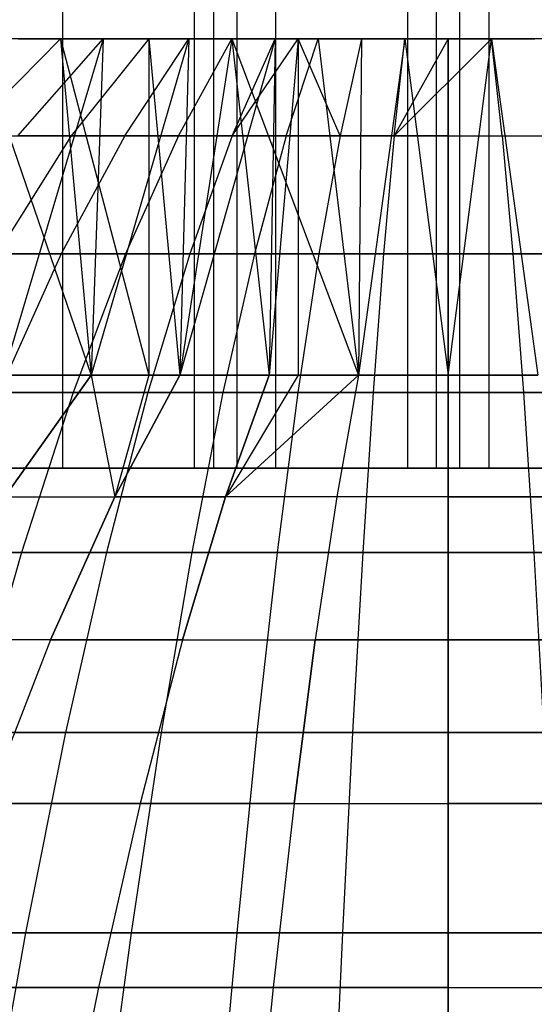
# Model space of a CAD drawing. Extents: x -125 to 125, y -143 to 0.
# Tile 177 of 241: x -2.08 to 0.42, y -28.41 to -23.62. Entities that reach past the tile are written whole.
import ezdxf

# ---------------------------------------------------------------- set-up
doc = ezdxf.new("R2010")
doc.units = 0
doc.header["$LTSCALE"] = 25.4
doc.layers.get('0').update_dxf_attribs({"linetype": 'CONTINUOUS'})

# ---------------------------------------------------------------- blocks, each defined once
blk = doc.blocks.new('NL2500026672_STL')
at = {"color": 0}
for p, q in [((-1.8747, -19.8, -18.4048), (-1.8747, -25.8, -18.4048)), ((-1.8747, -19.8, -18.4048), (-1.8747, -25.8, -18.4048)), ((-1.2347, -19.8, 18.4588), (-1.2347, -25.8, 18.4588)), ((-1.2347, -19.8, 18.4588), (-1.2347, -25.8, 18.4588)), ((-1.1397, -25.8, -19.9675), (-1.1397, -19.8, -19.9675)), ((-1.1397, -25.8, -19.9675), (-1.1397, -19.8, -19.9675)), ((-1.0258, -25.8, 19.9737), (-1.0258, -19.8, 19.9737)), ((-1.0258, -25.8, 19.9737), (-1.0258, -19.8, 19.9737)), ((-0.8398, -19.8, -18.4809), (-0.8398, -25.8, -18.4809)), ((-0.8398, -19.8, -18.4809), (-0.8398, -25.8, -18.4809)), ((-0.1977, -19.8, 18.4989), (-0.1977, -25.8, 18.4989)), ((-0.1977, -19.8, 18.4989), (-0.1977, -25.8, 18.4989)), ((-0.0571, -25.8, -19.9999), (-0.0571, -19.8, -19.9999)), ((-0.0571, -25.8, -19.9999), (-0.0571, -19.8, -19.9999)), ((0.0571, -25.8, 19.9999), (0.0571, -19.8, 19.9999)), ((0.0571, -25.8, 19.9999), (0.0571, -19.8, 19.9999)), ((0.1977, -19.8, -18.4989), (0.1977, -25.8, -18.4989)), ((0.1977, -19.8, -18.4989), (0.1977, -25.8, -18.4989)), ((-1.8846, -23.7144, 9.8118), (-2.3503, -24.1847, 12.2364)), ((-1.8846, -23.7144, 9.8118), (-2.3503, -24.1847, 12.2364)), ((-1.8846, -23.7144, 9.8118), (-2.2965, -23.7144, 9.7237)), ((-2.2965, -23.7144, 9.7237), (-1.735, -25.3479, 9.8394)), ((-2.2965, -23.7144, 9.7237), (-1.735, -25.3479, 9.8394)), ((-1.8846, -23.7144, 9.8118), (-2.2965, -23.7144, 9.7237)), ((-1.6773, -23.7144, -9.8494), (-2.1625, -25.3479, -9.7544)), ((-1.6773, -23.7144, -9.8494), (-2.1625, -25.3479, -9.7544)), ((-2.0918, -24.1847, -12.2833), (-1.6773, -23.7144, -9.8494)), ((-2.0918, -24.1847, -12.2833), (-1.6773, -23.7144, -9.8494)), ((-2.091, -23.7144, -9.7699), (-1.6773, -23.7144, -9.8494)), ((-2.091, -23.7144, -9.7699), (-1.6773, -23.7144, -9.8494)), ((-1.4547, -23.7144, 9.8847), (-1.8846, -23.7144, 9.8118)), ((-1.8846, -23.7144, 9.8118), (-1.735, -25.3479, 9.8394)), ((-1.8846, -23.7144, 9.8118), (-1.735, -25.3479, 9.8394)), ((-1.8846, -23.7144, 9.8118), (-1.4547, -25.3479, 9.8847)), ((-1.4547, -23.7144, 9.8847), (-1.8846, -23.7144, 9.8118)), ((-1.8846, -23.7144, 9.8118), (-1.4547, -25.3479, 9.8847)), ((-1.4547, -23.7144, 9.8847), (-1.8323, -24.1847, 12.3246)), ((-1.4547, -23.7144, 9.8847), (-1.8323, -24.1847, 12.3246)), ((-1.2606, -23.7144, -9.9113), (-1.735, -25.3479, -9.8394)), ((-1.2606, -23.7144, -9.9113), (-1.735, -25.3479, -9.8394)), ((-1.6773, -23.7144, -9.8494), (-1.735, -25.3479, -9.8394)), ((-1.6773, -23.7144, -9.8494), (-1.735, -25.3479, -9.8394)), ((-1.6773, -23.7144, -9.8494), (-1.2606, -23.7144, -9.9113)), ((-1.6773, -23.7144, -9.8494), (-1.2606, -23.7144, -9.9113)), ((-1.5721, -24.1847, -12.3605), (-1.2606, -23.7144, -9.9113)), ((-1.5721, -24.1847, -12.3605), (-1.2606, -23.7144, -9.9113)), ((-1.0513, -23.7144, 9.9357), (-1.4547, -23.7144, 9.8847)), ((-1.4547, -23.7144, 9.8847), (-1.4547, -25.3479, 9.8847)), ((-1.4547, -23.7144, 9.8847), (-1.4547, -25.3479, 9.8847)), ((-1.4547, -23.7144, 9.8847), (-1.3041, -25.3479, 9.9057)), ((-1.4547, -23.7144, 9.8847), (-1.3041, -25.3479, 9.9057)), ((-1.0513, -23.7144, 9.9357), (-1.4547, -23.7144, 9.8847)), ((-1.3111, -24.1847, 12.3909), (-1.0513, -23.7144, 9.9357)), ((-1.3111, -24.1847, 12.3909), (-1.0513, -23.7144, 9.9357)), ((-0.8416, -23.7144, -9.9557), (-1.3041, -25.3479, -9.9057)), ((-0.8416, -23.7144, -9.9557), (-1.3041, -25.3479, -9.9057)), ((-1.2606, -23.7144, -9.9113), (-1.3041, -25.3479, -9.9057)), ((-1.2606, -23.7144, -9.9113), (-1.3041, -25.3479, -9.9057)), ((-1.0513, -23.7144, 9.9357), (-1.3041, -25.3479, 9.9057)), ((-1.0513, -23.7144, 9.9357), (-1.3041, -25.3479, 9.9057)), ((-1.2606, -23.7144, -9.9113), (-0.8416, -23.7144, -9.9557)), ((-1.2606, -23.7144, -9.9113), (-0.8416, -23.7144, -9.9557)), ((-0.6316, -23.7144, 9.9712), (-1.0513, -23.7144, 9.9357)), ((-1.0513, -23.7144, 9.9357), (-0.8708, -25.3479, 9.9532)), ((-1.0513, -23.7144, 9.9357), (-0.8708, -25.3479, 9.9532)), ((-1.0513, -23.7144, 9.9357), (-0.4358, -25.3479, 9.9817)), ((-0.6316, -23.7144, 9.9712), (-1.0513, -23.7144, 9.9357)), ((-1.0513, -23.7144, 9.9357), (-0.4358, -25.3479, 9.9817)), ((-1.0496, -24.1847, -12.4158), (-0.7293, -23.7144, -9.9645)), ((-1.0496, -24.1847, -12.4158), (-0.7293, -23.7144, -9.9645)), ((-1.0496, -24.1847, -12.4158), (-0.8416, -23.7144, -9.9557)), ((-1.0496, -24.1847, -12.4158), (-0.8416, -23.7144, -9.9557)), ((-0.7293, -23.7144, -9.9645), (-0.8708, -25.3479, -9.9532)), ((-0.7293, -23.7144, -9.9645), (-0.8708, -25.3479, -9.9532)), ((-0.8416, -23.7144, -9.9557), (-0.8708, -25.3479, -9.9532)), ((-0.8416, -23.7144, -9.9557), (-0.8708, -25.3479, -9.9532)), ((-0.8416, -23.7144, -9.9557), (-0.7293, -23.7144, -9.9645)), ((-0.8416, -23.7144, -9.9557), (-0.7293, -23.7144, -9.9645)), ((-0.7876, -24.1847, 12.4352), (-0.6316, -23.7144, 9.9712)), ((-0.7876, -24.1847, 12.4352), (-0.6316, -23.7144, 9.9712)), ((-0.5253, -24.1847, -12.449), (-0.7293, -23.7144, -9.9645)), ((-0.7293, -23.7144, -9.9645), (-0.4212, -23.7144, -9.9823)), ((-0.5253, -24.1847, -12.449), (-0.7293, -23.7144, -9.9645)), ((-0.7293, -23.7144, -9.9645), (-0.4212, -23.7144, -9.9823)), ((-0.7293, -23.7144, -9.9645), (-0.7293, -25.3479, -9.9645)), ((-0.7293, -23.7144, -9.9645), (-0.7293, -25.3479, -9.9645)), ((-0.2106, -23.7144, 9.989), (-0.6316, -23.7144, 9.9712)), ((-0.6316, -23.7144, 9.9712), (-0.4358, -25.3479, 9.9817)), ((-0.6316, -23.7144, 9.9712), (-0.4358, -25.3479, 9.9817)), ((-0.2106, -23.7144, 9.989), (-0.6316, -23.7144, 9.9712)), ((-0.4212, -23.7144, -9.9823), (-0.5253, -24.1847, -12.449)), ((-0.4212, -23.7144, -9.9823), (-0.5253, -24.1847, -12.449)), ((-0.4212, -23.7144, -9.9823), (-0.4358, -25.3479, -9.9817)), ((-0.4212, -23.7144, -9.9823), (-0.4358, -25.3479, -9.9817)), ((-0.2106, -23.7144, 9.989), (-0.4358, -25.3479, 9.9817)), ((-0.2106, -23.7144, 9.989), (-0.4358, -25.3479, 9.9817)), ((-0.4212, -23.7144, -9.9823), (0, -23.7144, -9.9912)), ((-0.4212, -23.7144, -9.9823), (0, -23.7144, -9.9912)), ((0, -23.7144, 9.9912), (-0.2627, -24.1847, 12.4573)), ((-0.2627, -24.1847, 12.4573), (0.2106, -23.7144, 9.989)), ((-0.2627, -24.1847, 12.4573), (0.2106, -23.7144, 9.989)), ((-0.2627, -24.1847, 12.4573), (-0.2106, -23.7144, 9.989)), ((-0.2627, -24.1847, 12.4573), (-0.2106, -23.7144, 9.989)), ((0, -23.7144, 9.9912), (-0.2627, -24.1847, 12.4573)), ((0, -23.7144, 9.9912), (-0.2106, -23.7144, 9.989)), ((-0.2106, -23.7144, 9.989), (0, -25.3479, 9.9912)), ((-0.2106, -23.7144, 9.989), (0, -25.3479, 9.9912)), ((0, -23.7144, 9.9912), (-0.2106, -23.7144, 9.989)), ((0, -23.7144, -9.9912), (0.4212, -23.7144, -9.9823)), ((0, -24.1847, -12.4601), (0, -23.7144, -9.9912)), ((0.2106, -23.7144, 9.989), (0, -23.7144, 9.9912)), ((0, -24.1847, -12.4601), (0, -23.7144, -9.9912)), ((0, -25.3479, 9.9912), (0.2106, -23.7144, 9.989)), ((0, -23.7144, -9.9912), (0.4212, -23.7144, -9.9823)), ((0, -23.7144, -9.9912), (0, -25.3479, -9.9912)), ((0, -23.7144, -9.9912), (0, -25.3479, -9.9912)), ((0, -23.7144, 9.9912), (0, -25.3479, 9.9912)), ((0, -23.7144, 9.9912), (0, -25.3479, 9.9912)), ((0.2106, -23.7144, 9.989), (0, -23.7144, 9.9912)), ((0, -25.3479, 9.9912), (0.2106, -23.7144, 9.989)), ((0.6316, -23.7144, 9.9712), (0.2106, -23.7144, 9.989)), ((0.2627, -24.1847, 12.4573), (0.2106, -23.7144, 9.989)), ((0.2627, -24.1847, 12.4573), (0.2106, -23.7144, 9.989)), ((0.2106, -23.7144, 9.989), (0.4358, -25.3479, 9.9817)), ((0.2106, -23.7144, 9.989), (0.4358, -25.3479, 9.9817)), ((0.6316, -23.7144, 9.9712), (0.2106, -23.7144, 9.989)), ((-2.3503, -24.1847, 12.2364), (-1.8323, -24.1847, 12.3246)), ((-2.3503, -24.1847, 12.2364), (-1.8323, -24.1847, 12.3246)), ((-1.8323, -24.1847, 12.3246), (-2.1922, -24.7581, 14.7451)), ((-1.8323, -24.1847, 12.3246), (-2.1922, -24.7581, 14.7451)), ((-1.5721, -24.1847, -12.3605), (-2.0918, -24.1847, -12.2833)), ((-1.5721, -24.1847, -12.3605), (-2.0918, -24.1847, -12.2833)), ((-1.5721, -24.1847, -12.3605), (-1.8808, -24.7581, -14.788)), ((-1.5721, -24.1847, -12.3605), (-1.8808, -24.7581, -14.788)), ((-1.8323, -24.1847, 12.3246), (-1.3111, -24.1847, 12.3909)), ((-1.8323, -24.1847, 12.3246), (-1.3111, -24.1847, 12.3909)), ((-1.0496, -24.1847, -12.4158), (-1.5721, -24.1847, -12.3605)), ((-1.0496, -24.1847, -12.4158), (-1.5721, -24.1847, -12.3605)), ((-1.3111, -24.1847, 12.3909), (-1.5686, -24.7581, 14.8244)), ((-1.3111, -24.1847, 12.3909), (-1.5686, -24.7581, 14.8244)), ((-1.3111, -24.1847, 12.3909), (-0.7876, -24.1847, 12.4352)), ((-1.3111, -24.1847, 12.3909), (-0.7876, -24.1847, 12.4352)), ((-1.0496, -24.1847, -12.4158), (-1.2557, -24.7581, -14.8541)), ((-1.0496, -24.1847, -12.4158), (-1.2557, -24.7581, -14.8541)), ((-0.5253, -24.1847, -12.449), (-1.0496, -24.1847, -12.4158)), ((-0.5253, -24.1847, -12.449), (-1.0496, -24.1847, -12.4158)), ((-0.7876, -24.1847, 12.4352), (-0.9423, -24.7581, 14.8773)), ((-0.7876, -24.1847, 12.4352), (-0.9423, -24.7581, 14.8773)), ((-0.7876, -24.1847, 12.4352), (-0.2627, -24.1847, 12.4573)), ((-0.7876, -24.1847, 12.4352), (-0.2627, -24.1847, 12.4573)), ((-0.5253, -24.1847, -12.449), (-0.6284, -24.7581, -14.8939)), ((-0.5253, -24.1847, -12.449), (-0.6284, -24.7581, -14.8939)), ((0, -24.1847, -12.4601), (-0.5253, -24.1847, -12.449)), ((0, -24.1847, -12.4601), (-0.5253, -24.1847, -12.449)), ((-0.2627, -24.1847, 12.4573), (-0.3143, -24.7581, 14.9038)), ((-0.2627, -24.1847, 12.4573), (-0.3143, -24.7581, 14.9038)), ((-0.2627, -24.1847, 12.4573), (0.2627, -24.1847, 12.4573)), ((-0.2627, -24.1847, 12.4573), (0.2627, -24.1847, 12.4573)), ((0, -24.1847, -12.4601), (0.5253, -24.1847, -12.449)), ((0, -24.1847, -12.4601), (0.5253, -24.1847, -12.449)), ((0, -24.7581, -14.9071), (0, -24.1847, -12.4601)), ((0, -24.7581, -14.9071), (0, -24.1847, -12.4601)), ((0.2627, -24.1847, 12.4573), (0.7876, -24.1847, 12.4352)), ((0.2627, -24.1847, 12.4573), (0.7876, -24.1847, 12.4352)), ((0.2627, -24.1847, 12.4573), (0.3143, -24.7581, 14.9038)), ((0.2627, -24.1847, 12.4573), (0.3143, -24.7581, 14.9038)), ((-1.8808, -24.7581, -14.788), (-2.5026, -24.7581, -14.6956)), ((-1.8808, -24.7581, -14.788), (-2.5026, -24.7581, -14.6956)), ((-2.1922, -24.7581, 14.7451), (-1.5686, -24.7581, 14.8244)), ((-2.1922, -24.7581, 14.7451), (-1.5686, -24.7581, 14.8244)), ((-1.8808, -24.7581, -14.788), (-2.1863, -25.4333, -17.1895)), ((-1.8808, -24.7581, -14.788), (-2.1863, -25.4333, -17.1895)), ((-1.2557, -24.7581, -14.8541), (-1.8808, -24.7581, -14.788)), ((-1.2557, -24.7581, -14.8541), (-1.8808, -24.7581, -14.788)), ((-1.5686, -24.7581, 14.8244), (-1.8234, -25.4333, 17.2318)), ((-1.5686, -24.7581, 14.8244), (-1.8234, -25.4333, 17.2318)), ((-1.5686, -24.7581, 14.8244), (-0.9423, -24.7581, 14.8773)), ((-1.5686, -24.7581, 14.8244), (-0.9423, -24.7581, 14.8773)), ((-1.2557, -24.7581, -14.8541), (-1.4597, -25.4333, -17.2664)), ((-1.2557, -24.7581, -14.8541), (-1.4597, -25.4333, -17.2664)), ((-0.6284, -24.7581, -14.8939), (-1.2557, -24.7581, -14.8541)), ((-0.6284, -24.7581, -14.8939), (-1.2557, -24.7581, -14.8541)), ((-0.9423, -24.7581, 14.8773), (-1.0953, -25.4333, 17.2934)), ((-0.9423, -24.7581, 14.8773), (-1.0953, -25.4333, 17.2934)), ((-0.9423, -24.7581, 14.8773), (-0.3143, -24.7581, 14.9038)), ((-0.9423, -24.7581, 14.8773), (-0.3143, -24.7581, 14.9038)), ((-0.6284, -24.7581, -14.8939), (-0.7305, -25.4333, -17.3126)), ((-0.6284, -24.7581, -14.8939), (-0.7305, -25.4333, -17.3126)), ((0, -24.7581, -14.9071), (-0.6284, -24.7581, -14.8939)), ((0, -24.7581, -14.9071), (-0.6284, -24.7581, -14.8939)), ((-0.3143, -24.7581, 14.9038), (-0.3653, -25.4333, 17.3242)), ((-0.3143, -24.7581, 14.9038), (-0.3653, -25.4333, 17.3242)), ((-0.3143, -24.7581, 14.9038), (0.3143, -24.7581, 14.9038)), ((-0.3143, -24.7581, 14.9038), (0.3143, -24.7581, 14.9038)), ((0.6284, -24.7581, -14.8939), (0, -24.7581, -14.9071)), ((0.6284, -24.7581, -14.8939), (0, -24.7581, -14.9071)), ((0, -25.4333, -17.328), (0, -24.7581, -14.9071)), ((0, -25.4333, -17.328), (0, -24.7581, -14.9071)), ((0.3143, -24.7581, 14.9038), (0.9423, -24.7581, 14.8773)), ((0.3143, -24.7581, 14.9038), (0.9423, -24.7581, 14.8773)), ((0.3143, -24.7581, 14.9038), (0.3653, -25.4333, 17.3242)), ((0.3143, -24.7581, 14.9038), (0.3653, -25.4333, 17.3242)), ((-2.1625, -25.3479, -9.7544), (-1.735, -25.3479, -9.8394)), ((-1.735, -25.3479, 9.8394), (-2.1625, -25.3479, 9.7544)), ((-1.735, -25.3479, 9.8394), (-2.1625, -25.3479, 9.7544)), ((-2.1625, -25.3479, -9.7544), (-1.735, -25.3479, -9.8394)), ((-1.735, -25.3479, 9.8394), (-2.1557, -25.9403, 12.2259)), ((-1.735, -25.3479, 9.8394), (-2.1557, -25.9403, 12.2259)), ((-2.1557, -25.9403, -12.2259), (-1.735, -25.3479, -9.8394)), ((-2.1557, -25.9403, -12.2259), (-1.735, -25.3479, -9.8394)), ((-1.735, -25.3479, -9.8394), (-1.3041, -25.3479, -9.9057)), ((-1.4547, -25.3479, 9.8847), (-1.735, -25.3479, 9.8394)), ((-1.735, -25.3479, 9.8394), (-1.6204, -25.9403, 12.3083)), ((-1.735, -25.3479, 9.8394), (-1.6204, -25.9403, 12.3083)), ((-1.4547, -25.3479, 9.8847), (-1.735, -25.3479, 9.8394)), ((-1.735, -25.3479, -9.8394), (-1.3041, -25.3479, -9.9057)), ((-1.6204, -25.9403, 12.3083), (-1.3041, -25.3479, 9.9057)), ((-1.3041, -25.3479, -9.9057), (-1.6204, -25.9403, -12.3083)), ((-1.4547, -25.3479, 9.8847), (-1.6204, -25.9403, 12.3083)), ((-1.4547, -25.3479, 9.8847), (-1.6204, -25.9403, 12.3083)), ((-1.6204, -25.9403, 12.3083), (-1.3041, -25.3479, 9.9057)), ((-1.3041, -25.3479, -9.9057), (-1.6204, -25.9403, -12.3083)), ((-1.3041, -25.3479, 9.9057), (-1.4547, -25.3479, 9.8847)), ((-1.3041, -25.3479, 9.9057), (-1.4547, -25.3479, 9.8847)), ((-1.3041, -25.3479, -9.9057), (-0.8708, -25.3479, -9.9532)), ((-0.8708, -25.3479, 9.9532), (-1.3041, -25.3479, 9.9057)), ((-0.8708, -25.3479, 9.9532), (-1.3041, -25.3479, 9.9057)), ((-1.3041, -25.3479, -9.9057), (-0.8708, -25.3479, -9.9532)), ((-0.8708, -25.3479, 9.9532), (-1.082, -25.9403, 12.3672)), ((-1.082, -25.9403, -12.3672), (-0.8708, -25.3479, -9.9532)), ((-0.8708, -25.3479, 9.9532), (-1.082, -25.9403, 12.3672)), ((-0.4358, -25.3479, -9.9817), (-1.082, -25.9403, -12.3672)), ((-0.4358, -25.3479, -9.9817), (-1.082, -25.9403, -12.3672)), ((-0.7293, -25.3479, -9.9645), (-1.082, -25.9403, -12.3672)), ((-0.7293, -25.3479, -9.9645), (-1.082, -25.9403, -12.3672)), ((-1.082, -25.9403, -12.3672), (-0.8708, -25.3479, -9.9532)), ((-0.8708, -25.3479, -9.9532), (-0.7293, -25.3479, -9.9645)), ((-0.4358, -25.3479, 9.9817), (-0.8708, -25.3479, 9.9532)), ((-0.4358, -25.3479, 9.9817), (-0.8708, -25.3479, 9.9532)), ((-0.8708, -25.3479, -9.9532), (-0.7293, -25.3479, -9.9645)), ((-0.7293, -25.3479, -9.9645), (-0.4358, -25.3479, -9.9817)), ((-0.7293, -25.3479, -9.9645), (-0.4358, -25.3479, -9.9817)), ((-0.4358, -25.3479, 9.9817), (-0.5415, -25.9403, 12.4026)), ((-0.4358, -25.3479, 9.9817), (-0.5415, -25.9403, 12.4026)), ((-0.4358, -25.3479, -9.9817), (-0.5415, -25.9403, -12.4026)), ((-0.4358, -25.3479, -9.9817), (-0.5415, -25.9403, -12.4026)), ((-0.4358, -25.3479, -9.9817), (0, -25.3479, -9.9912)), ((0, -25.3479, 9.9912), (-0.4358, -25.3479, 9.9817)), ((0, -25.3479, 9.9912), (-0.4358, -25.3479, 9.9817)), ((-0.4358, -25.3479, -9.9817), (0, -25.3479, -9.9912)), ((0.4358, -25.3479, 9.9817), (0, -25.3479, 9.9912)), ((0, -25.3479, -9.9912), (0.4358, -25.3479, -9.9817)), ((0, -25.9403, 12.4145), (0, -25.3479, 9.9912)), ((0.4358, -25.3479, 9.9817), (0, -25.3479, 9.9912)), ((0, -25.9403, 12.4145), (0, -25.3479, 9.9912)), ((0, -25.3479, -9.9912), (0.4358, -25.3479, -9.9817)), ((0, -25.3479, -9.9912), (0, -25.9403, -12.4145)), ((0, -25.3479, -9.9912), (0, -25.9403, -12.4145)), ((-2.5482, -25.4333, 17.1396), (-1.8234, -25.4333, 17.2318)), ((-2.5482, -25.4333, 17.1396), (-1.8234, -25.4333, 17.2318)), ((-1.4597, -25.4333, -17.2664), (-2.1863, -25.4333, -17.1895)), ((-1.4597, -25.4333, -17.2664), (-2.1863, -25.4333, -17.1895)), ((-1.8234, -25.4333, 17.2318), (-2.0749, -26.2094, 19.609)), ((-1.8234, -25.4333, 17.2318), (-2.0749, -26.2094, 19.609)), ((-1.8234, -25.4333, 17.2318), (-1.0953, -25.4333, 17.2934)), ((-1.8234, -25.4333, 17.2318), (-1.0953, -25.4333, 17.2934)), ((-1.4597, -25.4333, -17.2664), (-1.661, -26.2094, -19.6484)), ((-1.4597, -25.4333, -17.2664), (-1.661, -26.2094, -19.6484)), ((-0.7305, -25.4333, -17.3126), (-1.4597, -25.4333, -17.2664)), ((-0.7305, -25.4333, -17.3126), (-1.4597, -25.4333, -17.2664)), ((-1.0953, -25.4333, 17.2934), (-1.2464, -26.2094, 19.6791)), ((-1.0953, -25.4333, 17.2934), (-1.2464, -26.2094, 19.6791)), ((-1.0953, -25.4333, 17.2934), (-0.3653, -25.4333, 17.3242)), ((-1.0953, -25.4333, 17.2934), (-0.3653, -25.4333, 17.3242)), ((-0.7305, -25.4333, -17.3126), (-0.8313, -26.2094, -19.701)), ((-0.7305, -25.4333, -17.3126), (-0.8313, -26.2094, -19.701)), ((0, -25.4333, -17.328), (-0.7305, -25.4333, -17.3126)), ((0, -25.4333, -17.328), (-0.7305, -25.4333, -17.3126)), ((-0.3653, -25.4333, 17.3242), (-0.4157, -26.2094, 19.7141)), ((-0.3653, -25.4333, 17.3242), (-0.4157, -26.2094, 19.7141)), ((-0.3653, -25.4333, 17.3242), (0.3653, -25.4333, 17.3242)), ((-0.3653, -25.4333, 17.3242), (0.3653, -25.4333, 17.3242)), ((0.7305, -25.4333, -17.3126), (0, -25.4333, -17.328)), ((0.7305, -25.4333, -17.3126), (0, -25.4333, -17.328)), ((0, -26.2094, -19.7185), (0, -25.4333, -17.328)), ((0, -26.2094, -19.7185), (0, -25.4333, -17.328)), ((0.3653, -25.4333, 17.3242), (1.0953, -25.4333, 17.2934)), ((0.3653, -25.4333, 17.3242), (1.0953, -25.4333, 17.2934)), ((0.3653, -25.4333, 17.3242), (0.4157, -26.2094, 19.7141)), ((0.3653, -25.4333, 17.3242), (0.4157, -26.2094, 19.7141)), ((-1.8747, -25.8, -18.4048), (-2.9037, -25.8, -18.2707)), ((-1.8747, -25.8, -18.4048), (-2.9037, -25.8, -18.2707)), ((-2.2677, -25.8, 18.3605), (-1.2347, -25.8, 18.4588)), ((-2.2677, -25.8, 18.3605), (-1.2347, -25.8, 18.4588)), ((-2.2191, -25.8, -19.8765), (-1.1397, -25.8, -19.9675)), ((-2.2191, -25.8, -19.8765), (-1.1397, -25.8, -19.9675)), ((-1.0258, -25.8, 19.9737), (-2.1057, -25.8, 19.8888)), ((-1.0258, -25.8, 19.9737), (-2.1057, -25.8, 19.8888)), ((-0.8398, -25.8, -18.4809), (-1.8747, -25.8, -18.4048)), ((-0.8398, -25.8, -18.4809), (-1.8747, -25.8, -18.4048)), ((-1.2347, -25.8, 18.4588), (-0.1977, -25.8, 18.4989)), ((-1.2347, -25.8, 18.4588), (-0.1977, -25.8, 18.4989)), ((-1.1397, -25.8, -19.9675), (-0.0571, -25.8, -19.9999)), ((-1.1397, -25.8, -19.9675), (-0.0571, -25.8, -19.9999)), ((0.0571, -25.8, 19.9999), (-1.0258, -25.8, 19.9737)), ((0.0571, -25.8, 19.9999), (-1.0258, -25.8, 19.9737)), ((0.1977, -25.8, -18.4989), (-0.8398, -25.8, -18.4809)), ((0.1977, -25.8, -18.4989), (-0.8398, -25.8, -18.4809)), ((-0.1977, -25.8, 18.4989), (0.8398, -25.8, 18.4809)), ((-0.1977, -25.8, 18.4989), (0.8398, -25.8, 18.4809)), ((-0.0571, -25.8, -19.9999), (1.0258, -25.8, -19.9737)), ((-0.0571, -25.8, -19.9999), (1.0258, -25.8, -19.9737)), ((1.1397, -25.8, 19.9675), (0.0571, -25.8, 19.9999)), ((1.1397, -25.8, 19.9675), (0.0571, -25.8, 19.9999)), ((1.2347, -25.8, -18.4588), (0.1977, -25.8, -18.4989)), ((1.2347, -25.8, -18.4588), (0.1977, -25.8, -18.4989)), ((-2.1557, -25.9403, 12.2259), (-1.6204, -25.9403, 12.3083)), ((-2.1557, -25.9403, -12.2259), (-1.6204, -25.9403, -12.3083)), ((-2.1557, -25.9403, 12.2259), (-1.6204, -25.9403, 12.3083)), ((-2.1557, -25.9403, -12.2259), (-1.6204, -25.9403, -12.3083)), ((-1.6204, -25.9403, 12.3083), (-1.9332, -26.6347, 14.6838)), ((-1.6204, -25.9403, 12.3083), (-1.9332, -26.6347, 14.6838)), ((-1.9332, -26.6347, -14.6838), (-1.6204, -25.9403, -12.3083)), ((-1.9332, -26.6347, -14.6838), (-1.6204, -25.9403, -12.3083)), ((-1.6204, -25.9403, 12.3083), (-1.082, -25.9403, 12.3672)), ((-1.6204, -25.9403, 12.3083), (-1.082, -25.9403, 12.3672)), ((-1.082, -25.9403, -12.3672), (-1.6204, -25.9403, -12.3083)), ((-1.082, -25.9403, -12.3672), (-1.6204, -25.9403, -12.3083)), ((-1.2908, -26.6347, 14.7542), (-1.082, -25.9403, 12.3672)), ((-1.2908, -26.6347, 14.7542), (-1.082, -25.9403, 12.3672)), ((-1.082, -25.9403, -12.3672), (-1.2908, -26.6347, -14.7542)), ((-1.082, -25.9403, -12.3672), (-1.2908, -26.6347, -14.7542)), ((-0.5415, -25.9403, 12.4026), (-1.082, -25.9403, 12.3672)), ((-0.5415, -25.9403, -12.4026), (-1.082, -25.9403, -12.3672)), ((-0.5415, -25.9403, 12.4026), (-1.082, -25.9403, 12.3672)), ((-0.5415, -25.9403, -12.4026), (-1.082, -25.9403, -12.3672)), ((-0.5415, -25.9403, 12.4026), (-0.646, -26.6347, 14.7964)), ((-0.5415, -25.9403, -12.4026), (-0.646, -26.6347, -14.7964)), ((-0.5415, -25.9403, -12.4026), (-0.646, -26.6347, -14.7964)), ((-0.5415, -25.9403, 12.4026), (-0.646, -26.6347, 14.7964)), ((0, -25.9403, -12.4145), (-0.5415, -25.9403, -12.4026)), ((0, -25.9403, 12.4145), (-0.5415, -25.9403, 12.4026)), ((0, -25.9403, 12.4145), (-0.5415, -25.9403, 12.4026)), ((0, -25.9403, -12.4145), (-0.5415, -25.9403, -12.4026)), ((0, -25.9403, -12.4145), (0, -26.6347, -14.8105)), ((0, -25.9403, -12.4145), (0, -26.6347, -14.8105)), ((0.5415, -25.9403, -12.4026), (0, -25.9403, -12.4145)), ((0, -25.9403, 12.4145), (0, -26.6347, 14.8105)), ((0, -25.9403, 12.4145), (0.5415, -25.9403, 12.4026)), ((0, -25.9403, 12.4145), (0.5415, -25.9403, 12.4026)), ((0, -25.9403, 12.4145), (0, -26.6347, 14.8105)), ((0.5415, -25.9403, -12.4026), (0, -25.9403, -12.4145)), ((-2.8997, -26.2094, 19.5041), (-2.0749, -26.2094, 19.609)), ((-2.8997, -26.2094, 19.5041), (-2.0749, -26.2094, 19.609)), ((-1.661, -26.2094, -19.6484), (-2.4879, -26.2094, -19.5609)), ((-1.661, -26.2094, -19.6484), (-2.4879, -26.2094, -19.5609)), ((-2.0749, -26.2094, 19.609), (-2.3228, -27.0849, 21.9518)), ((-2.0749, -26.2094, 19.609), (-2.3228, -27.0849, 21.9518)), ((-2.0749, -26.2094, 19.609), (-1.2464, -26.2094, 19.6791)), ((-2.0749, -26.2094, 19.609), (-1.2464, -26.2094, 19.6791)), ((-1.661, -26.2094, -19.6484), (-1.8595, -27.0849, -21.9959)), ((-1.661, -26.2094, -19.6484), (-1.8595, -27.0849, -21.9959)), ((-0.8313, -26.2094, -19.701), (-1.661, -26.2094, -19.6484)), ((-0.8313, -26.2094, -19.701), (-1.661, -26.2094, -19.6484)), ((-1.2464, -26.2094, 19.6791), (-1.3954, -27.0849, 22.0302)), ((-1.2464, -26.2094, 19.6791), (-1.3954, -27.0849, 22.0302)), ((-1.2464, -26.2094, 19.6791), (-0.4157, -26.2094, 19.7141)), ((-1.2464, -26.2094, 19.6791), (-0.4157, -26.2094, 19.7141)), ((-0.8313, -26.2094, -19.701), (-0.9306, -27.0849, -22.0548)), ((-0.8313, -26.2094, -19.701), (-0.9306, -27.0849, -22.0548)), ((0, -26.2094, -19.7185), (-0.8313, -26.2094, -19.701)), ((0, -26.2094, -19.7185), (-0.8313, -26.2094, -19.701)), ((-0.4157, -26.2094, 19.7141), (-0.4654, -27.0849, 22.0695)), ((-0.4157, -26.2094, 19.7141), (-0.4654, -27.0849, 22.0695)), ((-0.4157, -26.2094, 19.7141), (0.4157, -26.2094, 19.7141)), ((-0.4157, -26.2094, 19.7141), (0.4157, -26.2094, 19.7141)), ((0.8313, -26.2094, -19.701), (0, -26.2094, -19.7185)), ((0.8313, -26.2094, -19.701), (0, -26.2094, -19.7185)), ((0, -27.0849, -22.0744), (0, -26.2094, -19.7185)), ((0, -27.0849, -22.0744), (0, -26.2094, -19.7185)), ((0.4157, -26.2094, 19.7141), (1.2464, -26.2094, 19.6791)), ((0.4157, -26.2094, 19.7141), (1.2464, -26.2094, 19.6791)), ((0.4157, -26.2094, 19.7141), (0.4654, -27.0849, 22.0695)), ((0.4157, -26.2094, 19.7141), (0.4654, -27.0849, 22.0695)), ((-1.9332, -26.6347, 14.6838), (-2.5718, -26.6347, 14.5855)), ((-1.9332, -26.6347, 14.6838), (-2.5718, -26.6347, 14.5855)), ((-1.9332, -26.6347, -14.6838), (-2.5718, -26.6347, -14.5855)), ((-1.9332, -26.6347, -14.6838), (-2.5718, -26.6347, -14.5855)), ((-1.9332, -26.6347, 14.6838), (-2.2418, -27.4297, 17.0282)), ((-1.9332, -26.6347, 14.6838), (-2.2418, -27.4297, 17.0282)), ((-1.9332, -26.6347, -14.6838), (-2.2418, -27.4297, -17.0282)), ((-1.9332, -26.6347, -14.6838), (-2.2418, -27.4297, -17.0282)), ((-1.2908, -26.6347, 14.7542), (-1.9332, -26.6347, 14.6838)), ((-1.2908, -26.6347, 14.7542), (-1.9332, -26.6347, 14.6838)), ((-1.9332, -26.6347, -14.6838), (-1.2908, -26.6347, -14.7542)), ((-1.9332, -26.6347, -14.6838), (-1.2908, -26.6347, -14.7542)), ((-1.2908, -26.6347, 14.7542), (-1.4969, -27.4297, 17.1097)), ((-1.2908, -26.6347, 14.7542), (-1.4969, -27.4297, 17.1097)), ((-1.2908, -26.6347, -14.7542), (-1.4969, -27.4297, -17.1097)), ((-1.2908, -26.6347, -14.7542), (-1.4969, -27.4297, -17.1097)), ((-1.2908, -26.6347, 14.7542), (-0.646, -26.6347, 14.7964)), ((-1.2908, -26.6347, 14.7542), (-0.646, -26.6347, 14.7964)), ((-1.2908, -26.6347, -14.7542), (-0.646, -26.6347, -14.7964)), ((-1.2908, -26.6347, -14.7542), (-0.646, -26.6347, -14.7964)), ((-0.7492, -27.4297, 17.1588), (-0.646, -26.6347, 14.7964)), ((-0.7492, -27.4297, 17.1588), (-0.646, -26.6347, 14.7964)), ((-0.646, -26.6347, -14.7964), (-0.7492, -27.4297, -17.1588)), ((-0.646, -26.6347, -14.7964), (-0.7492, -27.4297, -17.1588)), ((0, -26.6347, 14.8105), (-0.646, -26.6347, 14.7964)), ((-0.646, -26.6347, -14.7964), (0, -26.6347, -14.8105)), ((-0.646, -26.6347, -14.7964), (0, -26.6347, -14.8105)), ((0, -26.6347, 14.8105), (-0.646, -26.6347, 14.7964)), ((0, -26.6347, 14.8105), (0, -27.4297, 17.1751)), ((0, -26.6347, -14.8105), (0.646, -26.6347, -14.7964)), ((0, -26.6347, -14.8105), (0, -27.4297, -17.1751)), ((0, -26.6347, -14.8105), (0, -27.4297, -17.1751)), ((0, -26.6347, -14.8105), (0.646, -26.6347, -14.7964)), ((0.646, -26.6347, 14.7964), (0, -26.6347, 14.8105)), ((0, -26.6347, 14.8105), (0, -27.4297, 17.1751)), ((0.646, -26.6347, 14.7964), (0, -26.6347, 14.8105)), ((-1.8595, -27.0849, -21.9959), (-2.7851, -27.0849, -21.898)), ((-1.8595, -27.0849, -21.9959), (-2.7851, -27.0849, -21.898)), ((-2.3228, -27.0849, 21.9518), (-1.3954, -27.0849, 22.0302)), ((-2.3228, -27.0849, 21.9518), (-1.3954, -27.0849, 22.0302)), ((-1.8595, -27.0849, -21.9959), (-2.0547, -28.0583, -24.3048)), ((-1.8595, -27.0849, -21.9959), (-2.0547, -28.0583, -24.3048)), ((-0.9306, -27.0849, -22.0548), (-1.8595, -27.0849, -21.9959)), ((-0.9306, -27.0849, -22.0548), (-1.8595, -27.0849, -21.9959)), ((-1.3954, -27.0849, 22.0302), (-1.5418, -28.0583, 24.3427)), ((-1.3954, -27.0849, 22.0302), (-1.5418, -28.0583, 24.3427)), ((-1.3954, -27.0849, 22.0302), (-0.4654, -27.0849, 22.0695)), ((-1.3954, -27.0849, 22.0302), (-0.4654, -27.0849, 22.0695)), ((-0.9306, -27.0849, -22.0548), (-1.0283, -28.0583, -24.3698)), ((-0.9306, -27.0849, -22.0548), (-1.0283, -28.0583, -24.3698)), ((0, -27.0849, -22.0744), (-0.9306, -27.0849, -22.0548)), ((0, -27.0849, -22.0744), (-0.9306, -27.0849, -22.0548)), ((-0.4654, -27.0849, 22.0695), (-0.5142, -28.0583, 24.3861)), ((-0.4654, -27.0849, 22.0695), (-0.5142, -28.0583, 24.3861)), ((-0.4654, -27.0849, 22.0695), (0.4654, -27.0849, 22.0695)), ((-0.4654, -27.0849, 22.0695), (0.4654, -27.0849, 22.0695)), ((0.9306, -27.0849, -22.0548), (0, -27.0849, -22.0744)), ((0.9306, -27.0849, -22.0548), (0, -27.0849, -22.0744)), ((0, -28.0583, -24.3915), (0, -27.0849, -22.0744)), ((0, -28.0583, -24.3915), (0, -27.0849, -22.0744)), ((-1.4969, -27.4297, 17.1097), (-2.2418, -27.4297, 17.0282)), ((-1.4969, -27.4297, 17.1097), (-2.2418, -27.4297, 17.0282)), ((-2.2418, -27.4297, -17.0282), (-1.4969, -27.4297, -17.1097)), ((-2.2418, -27.4297, -17.0282), (-1.4969, -27.4297, -17.1097)), ((-1.4969, -27.4297, 17.1097), (-1.6999, -28.3239, 19.4297)), ((-1.4969, -27.4297, 17.1097), (-1.6999, -28.3239, 19.4297)), ((-1.4969, -27.4297, -17.1097), (-1.6999, -28.3239, -19.4297)), ((-1.4969, -27.4297, -17.1097), (-1.6999, -28.3239, -19.4297)), ((-0.7492, -27.4297, 17.1588), (-1.4969, -27.4297, 17.1097)), ((-0.7492, -27.4297, 17.1588), (-1.4969, -27.4297, 17.1097)), ((-1.4969, -27.4297, -17.1097), (-0.7492, -27.4297, -17.1588)), ((-1.4969, -27.4297, -17.1097), (-0.7492, -27.4297, -17.1588)), ((-0.7492, -27.4297, 17.1588), (-0.8508, -28.3239, 19.4854)), ((-0.7492, -27.4297, 17.1588), (-0.8508, -28.3239, 19.4854)), ((-0.7492, -27.4297, -17.1588), (-0.8508, -28.3239, -19.4854)), ((-0.7492, -27.4297, -17.1588), (-0.8508, -28.3239, -19.4854)), ((-0.7492, -27.4297, 17.1588), (0, -27.4297, 17.1751)), ((-0.7492, -27.4297, 17.1588), (0, -27.4297, 17.1751)), ((-0.7492, -27.4297, -17.1588), (0, -27.4297, -17.1751)), ((-0.7492, -27.4297, -17.1588), (0, -27.4297, -17.1751)), ((0, -28.3239, 19.504), (0, -27.4297, 17.1751)), ((0.7492, -27.4297, 17.1588), (0, -27.4297, 17.1751)), ((0, -28.3239, 19.504), (0, -27.4297, 17.1751)), ((0, -27.4297, -17.1751), (0.7492, -27.4297, -17.1588)), ((0, -27.4297, -17.1751), (0, -28.3239, -19.504)), ((0.7492, -27.4297, 17.1588), (0, -27.4297, 17.1751)), ((0, -27.4297, -17.1751), (0, -28.3239, -19.504)), ((0, -27.4297, -17.1751), (0.7492, -27.4297, -17.1588)), ((-2.0547, -28.0583, -24.3048), (-3.0775, -28.0583, -24.1966)), ((-2.0547, -28.0583, -24.3048), (-3.0775, -28.0583, -24.1966)), ((-2.5667, -28.0583, 24.2561), (-1.5418, -28.0583, 24.3427)), ((-2.5667, -28.0583, 24.2561), (-1.5418, -28.0583, 24.3427)), ((-2.0547, -28.0583, -24.3048), (-2.2463, -29.1279, -26.5711)), ((-2.0547, -28.0583, -24.3048), (-2.2463, -29.1279, -26.5711)), ((-1.0283, -28.0583, -24.3698), (-2.0547, -28.0583, -24.3048)), ((-1.0283, -28.0583, -24.3698), (-2.0547, -28.0583, -24.3048)), ((-1.5418, -28.0583, 24.3427), (-1.6856, -29.1279, 26.6125)), ((-1.5418, -28.0583, 24.3427), (-1.6856, -29.1279, 26.6125)), ((-1.5418, -28.0583, 24.3427), (-0.5142, -28.0583, 24.3861)), ((-1.5418, -28.0583, 24.3427), (-0.5142, -28.0583, 24.3861)), ((-1.0283, -28.0583, -24.3698), (-1.1241, -29.1279, -26.6422)), ((-1.0283, -28.0583, -24.3698), (-1.1241, -29.1279, -26.6422)), ((0, -28.0583, -24.3915), (-1.0283, -28.0583, -24.3698)), ((0, -28.0583, -24.3915), (-1.0283, -28.0583, -24.3698)), ((-0.5142, -28.0583, 24.3861), (-0.5622, -29.1279, 26.6599)), ((-0.5142, -28.0583, 24.3861), (-0.5622, -29.1279, 26.6599)), ((-0.5142, -28.0583, 24.3861), (0.5142, -28.0583, 24.3861)), ((-0.5142, -28.0583, 24.3861), (0.5142, -28.0583, 24.3861)), ((1.0283, -28.0583, -24.3698), (0, -28.0583, -24.3915)), ((1.0283, -28.0583, -24.3698), (0, -28.0583, -24.3915)), ((0, -29.1279, -26.6659), (0, -28.0583, -24.3915)), ((0, -29.1279, -26.6659), (0, -28.0583, -24.3915)), ((-1.6999, -28.3239, 19.4297), (-2.5458, -28.3239, 19.3371)), ((-1.6999, -28.3239, 19.4297), (-2.5458, -28.3239, 19.3371)), ((-2.5458, -28.3239, -19.3371), (-1.6999, -28.3239, -19.4297)), ((-2.5458, -28.3239, -19.3371), (-1.6999, -28.3239, -19.4297)), ((-1.6999, -28.3239, 19.4297), (-1.8994, -29.3158, 21.71)), ((-1.6999, -28.3239, 19.4297), (-1.8994, -29.3158, 21.71)), ((-1.6999, -28.3239, -19.4297), (-1.8994, -29.3158, -21.71)), ((-1.6999, -28.3239, -19.4297), (-1.8994, -29.3158, -21.71)), ((-0.8508, -28.3239, 19.4854), (-1.6999, -28.3239, 19.4297)), ((-0.8508, -28.3239, 19.4854), (-1.6999, -28.3239, 19.4297)), ((-1.6999, -28.3239, -19.4297), (-0.8508, -28.3239, -19.4854)), ((-1.6999, -28.3239, -19.4297), (-0.8508, -28.3239, -19.4854)), ((-0.8508, -28.3239, 19.4854), (-0.9506, -29.3158, 21.7722)), ((-0.8508, -28.3239, 19.4854), (-0.9506, -29.3158, 21.7722)), ((-0.8508, -28.3239, -19.4854), (-0.9506, -29.3158, -21.7722)), ((-0.8508, -28.3239, -19.4854), (-0.9506, -29.3158, -21.7722)), ((0, -28.3239, 19.504), (-0.8508, -28.3239, 19.4854)), ((0, -28.3239, 19.504), (-0.8508, -28.3239, 19.4854)), ((-0.8508, -28.3239, -19.4854), (0, -28.3239, -19.504)), ((-0.8508, -28.3239, -19.4854), (0, -28.3239, -19.504)), ((0, -28.3239, 19.504), (0, -29.3158, 21.7929)), ((0, -28.3239, 19.504), (0.8508, -28.3239, 19.4854)), ((0, -28.3239, 19.504), (0.8508, -28.3239, 19.4854)), ((0, -28.3239, 19.504), (0, -29.3158, 21.7929)), ((0, -28.3239, -19.504), (0.8508, -28.3239, -19.4854)), ((0, -28.3239, -19.504), (0, -29.3158, -21.7929)), ((0, -28.3239, -19.504), (0.8508, -28.3239, -19.4854)), ((0, -28.3239, -19.504), (0, -29.3158, -21.7929))]:
    blk.add_line(p, q, dxfattribs=at)

msp = doc.modelspace()

# ---------------------------------------------------------------- block references
at = {"color": 253}
msp.add_blockref('NL2500026672_STL', (0, 0), dxfattribs=at)

doc.saveas('drawing.dxf')
